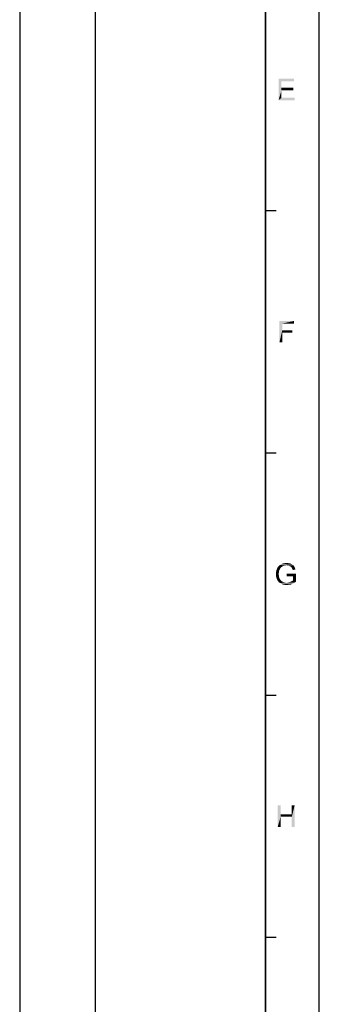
# Model space of a CAD drawing. Extents: x 0 to 1189, y 0 to 841.
# Tile 116 of 125: x 1106 to 1189, y 267 to 541. Entities that reach past the tile are written whole.
import ezdxf

# ---------------------------------------------------------------- set-up
doc = ezdxf.new("R2010")
doc.units = 0
doc.header["$LTSCALE"] = 65.395
doc.header["$MEASUREMENT"] = 0
doc.layers.get('0').update_dxf_attribs({"linetype": 'CONTINUOUS'})

msp = doc.modelspace()

# ---------------------------------------------------------------- linework, layer by layer
at = {"linetype": 'Continuous'}
for p, q in [((1189, 0), (1189, 841)), ((1105.5, 826), (1105.5, 90)), ((1126.5, 826), (1126.5, 90)), ((1174, 826), (1174, 90)), ((1174, 15), (1174, 826)), ((1174, 488.08333), (1177, 488.08333)), ((1174, 420.5), (1177, 420.5)), ((1174, 352.91667), (1177, 352.91667)), ((1174, 285.33333), (1177, 285.33333))]:
    msp.add_line(p, q, dxfattribs=at)
for points in [[(1177.65432, 524.85779), (1181.96543, 524.85779), (1178.45432, 524.14668)], [(1178.45432, 524.14668), (1177.65432, 518.85779), (1177.65432, 524.85779)], [(1178.45432, 524.14668), (1181.96543, 524.85779), (1181.96543, 524.14668)], [(1178.45432, 524.14668), (1178.45432, 522.32446), (1177.65432, 518.85779)], [(1178.45432, 522.32446), (1178.45432, 521.61335), (1177.65432, 518.85779)], [(1178.45432, 521.61335), (1181.74321, 522.32446), (1181.74321, 521.61335)], [(1178.45432, 522.32446), (1181.74321, 522.32446), (1178.45432, 521.61335)], [(1178.45432, 521.61335), (1178.45432, 519.56891), (1177.65432, 518.85779)], [(1178.45432, 519.56891), (1182.09877, 519.56891), (1177.65432, 518.85779)], [(1177.65432, 518.85779), (1182.09877, 519.56891), (1182.09877, 518.85779)], [(1177.88852, 457.27446), (1181.93297, 457.27446), (1178.68852, 456.56335)], [(1178.68852, 456.56335), (1177.88852, 451.27446), (1177.88852, 457.27446)], [(1178.68852, 456.56335), (1178.68852, 454.69668), (1177.88852, 451.27446)], [(1178.68852, 456.56335), (1181.93297, 457.27446), (1181.93297, 456.56335)], [(1178.68852, 454.69668), (1178.68852, 453.98557), (1177.88852, 451.27446)], [(1177.88852, 451.27446), (1178.68852, 453.98557), (1178.68852, 451.27446)], [(1178.68852, 453.98557), (1181.44408, 454.69668), (1181.44408, 453.98557)], [(1178.68852, 454.69668), (1181.44408, 454.69668), (1178.68852, 453.98557)], [(1177.7637, 387.29113), (1176.91925, 387.0689), (1177.00814, 387.4689)], [(1177.94148, 387.8689), (1177.80814, 387.60224), (1177.00814, 387.4689)], [(1177.94148, 387.8689), (1177.00814, 387.4689), (1177.09703, 387.8689)], [(1177.00814, 387.4689), (1177.80814, 387.60224), (1177.7637, 387.29113)], [(1178.07481, 388.18002), (1177.09703, 387.8689), (1177.27481, 388.2689)], [(1177.09703, 387.8689), (1178.07481, 388.18002), (1177.94148, 387.8689)], [(1178.43036, 388.58001), (1177.27481, 388.2689), (1177.45259, 388.62446)], [(1178.43036, 388.58001), (1178.29703, 388.44668), (1177.27481, 388.2689)], [(1177.27481, 388.2689), (1178.29703, 388.44668), (1178.07481, 388.18002)], [(1179.14148, 388.93557), (1178.9637, 388.89113), (1177.45259, 388.62446)], [(1179.14148, 388.93557), (1177.45259, 388.62446), (1177.71925, 388.93557)], [(1178.9637, 388.89113), (1178.74148, 388.80224), (1177.45259, 388.62446)], [(1178.74148, 388.80224), (1178.60814, 388.71335), (1177.45259, 388.62446)], [(1177.45259, 388.62446), (1178.60814, 388.71335), (1178.43036, 388.58001)], [(1179.89703, 389.0689), (1177.71925, 388.93557), (1177.98592, 389.20224)], [(1179.89703, 389.0689), (1179.3637, 389.02446), (1177.71925, 388.93557)], [(1177.71925, 388.93557), (1179.3637, 389.02446), (1179.14148, 388.93557)], [(1181.54148, 389.29113), (1177.98592, 389.20224), (1178.29703, 389.38001)], [(1177.98592, 389.20224), (1181.54148, 389.29113), (1181.7637, 389.15779)], [(1177.98592, 389.20224), (1181.7637, 389.15779), (1179.89703, 389.0689)], [(1181.09703, 389.55779), (1181.31925, 389.42446), (1178.29703, 389.38001)], [(1181.09703, 389.55779), (1178.29703, 389.38001), (1178.69703, 389.55779)], [(1178.29703, 389.38001), (1181.31925, 389.42446), (1181.54148, 389.29113)], [(1180.83036, 389.64668), (1178.69703, 389.55779), (1179.05259, 389.64668)], [(1178.69703, 389.55779), (1180.83036, 389.64668), (1181.09703, 389.55779)], [(1180.20814, 389.73557), (1180.51925, 389.69113), (1179.05259, 389.64668)], [(1180.20814, 389.73557), (1179.05259, 389.64668), (1179.45259, 389.73557)], [(1179.05259, 389.64668), (1180.51925, 389.69113), (1180.83036, 389.64668)], [(1179.3637, 389.02446), (1179.89703, 389.0689), (1179.63036, 389.02446)], [(1179.45259, 389.73557), (1179.89703, 389.78001), (1180.20814, 389.73557)], [(1180.11925, 389.02446), (1179.89703, 389.0689), (1181.7637, 389.15779)], [(1180.34148, 389.02446), (1180.11925, 389.02446), (1181.7637, 389.15779)], [(1180.51925, 388.98001), (1180.34148, 389.02446), (1181.7637, 389.15779)], [(1180.51925, 388.98001), (1181.7637, 389.15779), (1181.89703, 388.93557)], [(1181.89703, 388.93557), (1180.69703, 388.89113), (1180.51925, 388.98001)], [(1180.87481, 388.80224), (1180.69703, 388.89113), (1181.89703, 388.93557)], [(1180.87481, 388.80224), (1181.89703, 388.93557), (1182.03036, 388.75779)], [(1182.03036, 388.75779), (1181.05259, 388.71335), (1180.87481, 388.80224)], [(1181.18592, 388.62446), (1181.05259, 388.71335), (1182.03036, 388.75779)], [(1181.18592, 388.62446), (1182.03036, 388.75779), (1182.1637, 388.53557)], [(1182.1637, 388.53557), (1181.27481, 388.49113), (1181.18592, 388.62446)], [(1181.3637, 388.35779), (1181.27481, 388.49113), (1182.1637, 388.53557)], [(1181.3637, 388.35779), (1182.1637, 388.53557), (1182.25259, 388.2689)], [(1182.25259, 388.2689), (1181.45259, 388.18002), (1181.3637, 388.35779)], [(1181.54148, 388.00224), (1181.45259, 388.18002), (1182.25259, 388.2689)], [(1181.54148, 388.00224), (1182.25259, 388.2689), (1182.34148, 387.95779)], [(1182.34148, 387.95779), (1181.63036, 387.78001), (1181.54148, 388.00224)], [(1176.91925, 387.0689), (1177.7637, 387.29113), (1177.71925, 386.98001)], [(1177.71925, 386.98001), (1176.91925, 386.62446), (1176.91925, 387.0689)], [(1177.71925, 386.98001), (1177.71925, 386.6689), (1176.91925, 386.62446)], [(1176.91925, 386.62446), (1177.71925, 386.6689), (1177.71925, 386.31335)], [(1177.71925, 386.31335), (1176.91925, 386.22446), (1176.91925, 386.62446)], [(1176.91925, 386.22446), (1177.71925, 386.31335), (1177.7637, 385.95779)], [(1177.7637, 385.95779), (1177.00814, 385.82446), (1176.91925, 386.22446)], [(1177.00814, 385.82446), (1177.7637, 385.95779), (1177.85259, 385.64668)], [(1177.85259, 385.64668), (1177.09703, 385.42446), (1177.00814, 385.82446)], [(1177.09703, 385.42446), (1177.85259, 385.64668), (1177.98592, 385.33557)], [(1177.98592, 385.33557), (1177.27481, 385.0689), (1177.09703, 385.42446)], [(1177.98592, 385.33557), (1178.11925, 385.11335), (1177.27481, 385.0689)], [(1177.27481, 385.0689), (1178.11925, 385.11335), (1178.29703, 384.89113)], [(1178.29703, 384.89113), (1177.45259, 384.71335), (1177.27481, 385.0689)], [(1177.45259, 384.71335), (1178.29703, 384.89113), (1178.51925, 384.71335)], [(1178.51925, 384.71335), (1177.71925, 384.40224), (1177.45259, 384.71335)], [(1178.51925, 384.71335), (1178.78592, 384.53557), (1177.71925, 384.40224)], [(1182.47481, 386.75779), (1179.94148, 386.04668), (1179.94148, 386.75779)], [(1181.67481, 386.04668), (1179.94148, 386.04668), (1182.47481, 386.75779)], [(1181.14148, 384.58001), (1181.49703, 384.80224), (1181.67481, 384.89113)], [(1182.47481, 384.53557), (1181.14148, 384.58001), (1181.67481, 384.89113)], [(1181.14148, 384.58001), (1181.31925, 384.71335), (1181.49703, 384.80224)], [(1181.67481, 384.89113), (1181.67481, 386.04668), (1182.47481, 386.75779)], [(1181.67481, 384.89113), (1182.47481, 386.75779), (1182.47481, 384.53557)], [(1178.78592, 384.53557), (1179.05259, 384.44668), (1177.71925, 384.40224)], [(1177.71925, 384.40224), (1179.05259, 384.44668), (1179.31925, 384.35779)], [(1179.31925, 384.35779), (1178.03036, 384.18001), (1177.71925, 384.40224)], [(1179.31925, 384.35779), (1179.58592, 384.31335), (1178.03036, 384.18001)], [(1180.1637, 384.31335), (1182.1637, 384.31335), (1178.03036, 384.18001)], [(1179.89703, 384.31335), (1180.1637, 384.31335), (1178.03036, 384.18001)], [(1179.58592, 384.31335), (1179.89703, 384.31335), (1178.03036, 384.18001)], [(1178.03036, 384.18001), (1182.1637, 384.31335), (1181.85259, 384.09113)], [(1181.85259, 384.09113), (1178.34148, 383.95779), (1178.03036, 384.18001)], [(1178.34148, 383.95779), (1181.85259, 384.09113), (1181.54148, 383.95779)], [(1181.54148, 383.95779), (1178.74148, 383.78001), (1178.34148, 383.95779)], [(1181.54148, 383.95779), (1181.23036, 383.82446), (1178.74148, 383.78001)], [(1179.14148, 383.69113), (1178.74148, 383.78001), (1181.23036, 383.82446)], [(1180.60814, 383.69113), (1179.14148, 383.69113), (1181.23036, 383.82446)], [(1180.60814, 383.69113), (1179.54148, 383.64668), (1179.14148, 383.69113)], [(1179.54148, 383.64668), (1180.60814, 383.69113), (1180.29703, 383.64668)], [(1180.29703, 383.64668), (1179.98592, 383.60224), (1179.54148, 383.64668)], [(1180.1637, 384.31335), (1180.43036, 384.35779), (1182.47481, 384.53557)], [(1180.1637, 384.31335), (1182.47481, 384.53557), (1182.1637, 384.31335)], [(1180.43036, 384.35779), (1180.65259, 384.40224), (1182.47481, 384.53557)], [(1180.60814, 383.69113), (1181.23036, 383.82446), (1180.91925, 383.69113)], [(1180.65259, 384.40224), (1180.91925, 384.49113), (1182.47481, 384.53557)], [(1182.47481, 384.53557), (1180.91925, 384.49113), (1181.14148, 384.58001)], [(1178.22012, 322.10779), (1178.22012, 319.66335), (1177.42012, 316.10779)], [(1178.22012, 322.10779), (1177.42012, 316.10779), (1177.42012, 322.10779)], [(1182.13123, 322.10779), (1181.33123, 319.66335), (1181.33123, 322.10779)], [(1181.33123, 318.95224), (1181.33123, 319.66335), (1182.13123, 322.10779)], [(1181.33123, 316.10779), (1181.33123, 318.95224), (1182.13123, 322.10779)], [(1181.33123, 316.10779), (1182.13123, 322.10779), (1182.13123, 316.10779)], [(1178.22012, 319.66335), (1178.22012, 318.95224), (1177.42012, 316.10779)], [(1177.42012, 316.10779), (1178.22012, 318.95224), (1178.22012, 316.10779)], [(1178.22012, 319.66335), (1181.33123, 319.66335), (1178.22012, 318.95224)], [(1181.33123, 318.95224), (1178.22012, 318.95224), (1181.33123, 319.66335)]]:
    msp.add_solid(points, dxfattribs=at)

doc.saveas('drawing.dxf')
